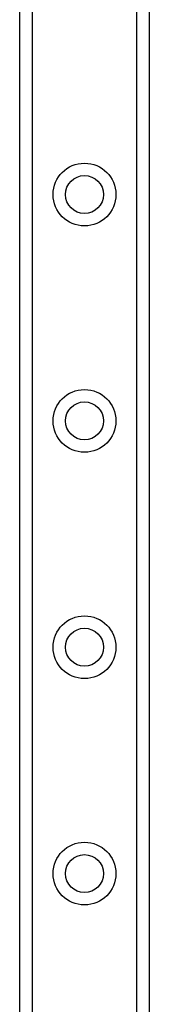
# Model space of a CAD drawing. Header units: inches. Extents: x 2.3 to 72.2, y 3.3 to 39.4.
# Tile 45 of 77: x 12.407 to 12.969, y 17.39 to 21.672. Entities that reach past the tile are written whole.
import ezdxf

# ---------------------------------------------------------------- set-up
doc = ezdxf.new("R2010")
doc.units = ezdxf.units.IN
doc.header["$MEASUREMENT"] = 0
doc.layers.add('Visible Edges(ANSI)', color=7, linetype='Continuous', lineweight=25)
doc.layers.add('Visible Tangent Edges(ANSI)', color=7, linetype='Continuous', lineweight=25)

msp = doc.modelspace()

# ---------------------------------------------------------------- linework, layer by layer
at = {"layer": 'Visible Edges(ANSI)'}
for p, q in [((12.4071, 8.7737), (12.4071, 26.1595)), ((12.9691, 26.1595), (12.9691, 8.7737))]:
    msp.add_line(p, q, dxfattribs=at)
for centre in [(12.6881, 20.9115), (12.6881, 19.9272), (12.6881, 18.943), (12.6881, 17.9587)]:
    msp.add_circle(centre, 0.0825, dxfattribs=at)
at = {"layer": 'Visible Tangent Edges(ANSI)'}
for p, q in [((12.461, 26.1595), (12.461, 8.7737)), ((12.9153, 8.7737), (12.9153, 26.1595))]:
    msp.add_line(p, q, dxfattribs=at)
for centre in [(12.6881, 20.9115), (12.6881, 19.9272), (12.6881, 18.943), (12.6881, 17.9587)]:
    msp.add_circle(centre, 0.1363, dxfattribs=at)

doc.saveas('drawing.dxf')
